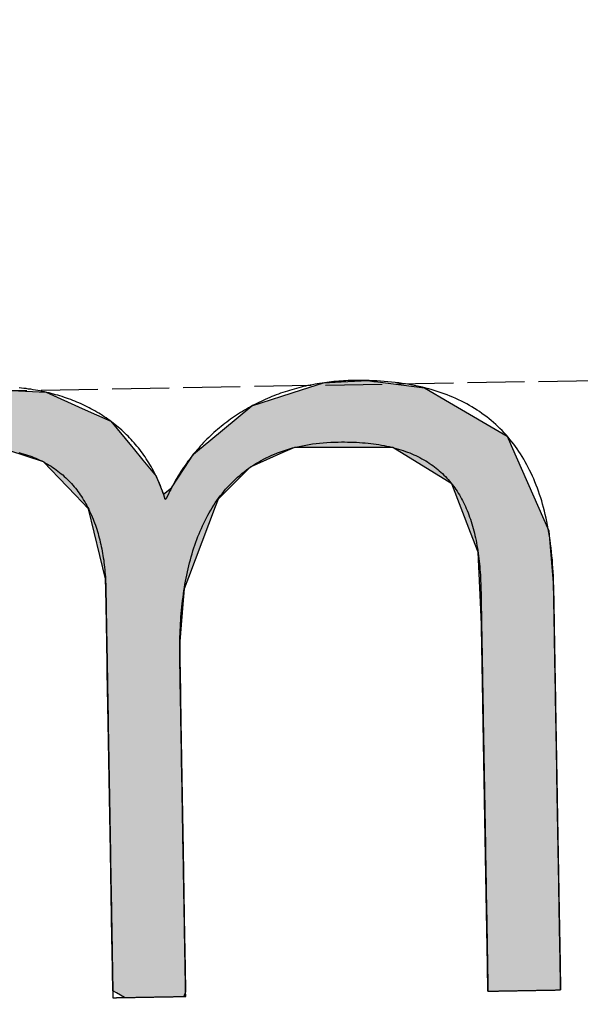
# Model space of a CAD drawing. Extents: x 1073 to 6773, y 5741 to 11866.
# Tile 9 of 54: x 3136 to 3185, y 8056 to 8142. Entities that reach past the tile are written whole.
import ezdxf

# ---------------------------------------------------------------- set-up
doc = ezdxf.new("R2010")
doc.units = 0
doc.linetypes.add('GEN3', pattern=[6.25, 5, -1.25])
doc.layers.get('0').update_dxf_attribs({"linetype": 'CONTINUOUS'})
doc.layers.add('3', color=6, linetype='GEN3')
doc.layers.add('LOGO', color=7, linetype='CONTINUOUS')

# ---------------------------------------------------------------- blocks, each defined once
blk = doc.blocks.new('*U18')
at = {"layer": 'LOGO', "color": 30, "linetype": 'CONTINUOUS'}
for p, q in [((2.813, 7.694), (3.015, 7.752)), ((3.015, 7.752), (3.042, 7.759)), ((3.042, 7.759), (3.157, 7.752)), ((3.157, 7.752), (4.045, 7.694)), ((7.287, 7.667), (7.566, 7.752)), ((7.566, 7.752), (7.79, 7.759)), ((7.79, 7.759), (8.127, 7.77)), ((8.127, 7.77), (8.205, 7.759)), ((8.205, 7.759), (8.257, 7.752)), ((8.257, 7.752), (8.845, 7.667)), ((2.06, 7.482), (2.813, 7.694)), ((4.045, 7.694), (4.497, 7.482)), ((6.653, 7.474), (7.287, 7.667)), ((8.845, 7.667), (9.162, 7.474)), ((0.001, 7.533), (0.181, 7.555)), ((0.001, 7.309), (0.001, 7.533)), ((0.845, 7.555), (0.845, 7.533)), ((0.845, 7.533), (0.85, 7.309)), ((1.842, 7.311), (2.06, 7.482)), ((4.497, 7.482), (4.86, 7.311)), ((6.099, 7.034), (6.653, 7.474)), ((9.162, 7.474), (9.885, 7.034)), ((0.001, 7.286), (0.001, 7.309)), ((0.001, 6.803), (0.001, 7.286)), ((0.85, 7.309), (0.85, 7.286)), ((0.85, 7.286), (0.85, 6.803)), ((1.434, 6.99), (1.842, 7.311)), ((4.86, 7.311), (5.115, 6.99)), ((5.98, 6.939), (6.099, 7.034)), ((9.885, 7.034), (9.925, 6.939)), ((1.277, 6.846), (1.316, 6.897)), ((1.316, 6.897), (1.401, 6.964)), ((1.401, 6.964), (1.434, 6.99)), ((2.53, 6.897), (2.292, 6.846)), ((2.84, 6.964), (2.53, 6.897)), ((3.996, 6.812), (3.56, 6.964)), ((5.115, 6.99), (5.136, 6.964)), ((5.136, 6.964), (5.257, 6.812)), ((5.779, 6.698), (5.9, 6.876)), ((5.9, 6.876), (5.98, 6.939)), ((7.036, 6.876), (6.617, 6.698)), ((7.185, 6.939), (7.036, 6.876)), ((8.433, 6.916), (7.185, 6.939)), ((9.17, 6.443), (8.433, 6.916)), ((9.925, 6.939), (9.934, 6.916)), ((9.934, 6.916), (10.131, 6.443)), ((0.001, 6.712), (0.001, 6.803)), ((0.85, 6.803), (0.85, 6.712)), ((1.046, 6.535), (1.277, 6.846)), ((2.292, 6.846), (1.767, 6.535)), ((4.188, 6.604), (3.996, 6.812)), ((5.257, 6.812), (5.423, 6.604)), ((0.001, 6.295), (0.001, 6.712)), ((0.85, 6.712), (0.85, 6.295)), ((5.614, 6.454), (5.779, 6.698)), ((6.617, 6.698), (6.362, 6.454)), ((0.9, 6.291), (1.025, 6.507)), ((1.025, 6.507), (1.046, 6.535)), ((1.75, 6.507), (1.612, 6.291)), ((1.767, 6.535), (1.75, 6.507)), ((4.399, 6.376), (4.188, 6.604)), ((5.423, 6.604), (5.511, 6.376)), ((4.468, 6.301), (4.399, 6.376)), ((5.511, 6.376), (5.614, 6.454)), ((6.28, 6.376), (6.202, 6.301)), ((6.362, 6.454), (6.28, 6.376)), ((9.397, 5.823), (9.17, 6.443)), ((10.131, 6.443), (10.39, 5.823)), ((0.001, 6.281), (0.001, 6.295)), ((0.001, 5.503), (0.001, 6.281)), ((0.85, 6.295), (0.878, 6.281)), ((0.893, 6.281), (0.9, 6.291)), ((1.606, 6.281), (1.111, 5.503)), ((1.612, 6.291), (1.606, 6.281)), ((4.557, 6.205), (4.468, 6.301)), ((6.202, 6.301), (6.163, 6.205)), ((4.757, 5.314), (4.557, 6.205)), ((6.163, 6.205), (5.811, 5.314)), ((9.489, 5.571), (9.397, 5.823)), ((10.39, 5.823), (10.408, 5.571)), ((0.001, 5.329), (0.001, 5.503)), ((1.111, 5.503), (1.086, 5.329)), ((9.503, 5.116), (9.489, 5.571)), ((10.408, 5.571), (10.44, 5.116)), ((0.001, 4.204), (0.001, 5.329)), ((1.086, 5.329), (0.923, 4.204)), ((4.758, 5.172), (4.757, 5.314)), ((5.811, 5.314), (5.754, 5.172)), ((4.759, 4.976), (4.758, 5.172)), ((5.754, 5.172), (5.734, 4.976)), ((9.517, 4.651), (9.503, 5.116)), ((10.44, 5.116), (10.44, 4.651)), ((4.759, 4.505), (4.759, 4.976)), ((5.734, 4.976), (5.686, 4.505)), ((9.518, 4.612), (9.517, 4.651)), ((10.44, 4.651), (10.44, 4.612)), ((4.759, 4.232), (4.759, 4.505)), ((5.686, 4.505), (5.683, 4.232)), ((9.518, 3.669), (9.518, 4.612)), ((10.44, 4.612), (10.44, 3.669)), ((0.001, 3.797), (0.001, 4.204)), ((0.923, 4.204), (0.923, 3.797)), ((4.759, 4.133), (4.759, 4.232)), ((4.759, 3.491), (4.759, 4.133)), ((5.683, 4.232), (5.682, 4.133)), ((5.682, 4.133), (5.682, 3.491)), ((0.001, 2.974), (0.001, 3.797)), ((0.923, 3.797), (0.923, 2.974)), ((9.518, 3.638), (9.518, 3.669)), ((9.518, 2.442), (9.518, 3.638)), ((10.44, 3.669), (10.44, 3.638)), ((10.44, 3.638), (10.44, 2.442)), ((4.759, 2.536), (4.759, 3.491)), ((5.682, 3.491), (5.682, 2.536)), ((0.001, 1.752), (0.001, 2.974)), ((0.923, 2.974), (0.923, 1.752)), ((4.759, 1.85), (4.759, 2.536)), ((5.682, 2.536), (5.682, 1.85)), ((9.518, 2.421), (9.518, 2.442)), ((9.518, 1.24), (9.518, 2.421)), ((10.44, 2.442), (10.44, 2.421)), ((10.44, 2.421), (10.44, 1.24)), ((0.001, 0.978), (0.001, 1.752)), ((0.923, 1.752), (0.923, 0.978)), ((4.759, 0.756), (4.759, 1.85)), ((5.682, 1.85), (5.682, 0.756)), ((9.518, 1.229), (9.518, 1.24)), ((9.518, 0.336), (9.518, 1.229)), ((10.44, 1.24), (10.44, 1.229)), ((10.44, 1.229), (10.44, 0.336)), ((0.001, 0.45), (0.001, 0.978)), ((0.923, 0.978), (0.923, 0.45)), ((4.759, 0.594), (4.759, 0.756)), ((5.682, 0.756), (5.682, 0.594)), ((4.759, 0.089), (4.759, 0.594)), ((5.682, 0.594), (5.682, 0.089)), ((0.001, 0.251), (0.001, 0.45)), ((0.923, 0.45), (0.923, 0.251)), ((0.001, 0.095), (0.001, 0.251)), ((0.923, 0.251), (0.923, 0.095)), ((9.518, 0.333), (9.518, 0.336)), ((9.518, 0), (9.518, 0.333)), ((10.44, 0.336), (10.44, 0.333)), ((10.44, 0.333), (10.44, 0)), ((0.001, 0), (0.001, 0.095)), ((0.923, 0.095), (0.923, 0)), ((4.806, 0.06), (4.759, 0.089)), ((4.904, 0), (4.806, 0.06)), ((5.682, 0.06), (5.659, 0)), ((5.682, 0.089), (5.682, 0.06))]:
    blk.add_line(p, q, dxfattribs=at)
at = {"layer": 'LOGO', "color": 30, "linetype": 'CONTINUOUS', "extrusion": (0, 0, -1)}
for points in [[(-3.015, 7.752), (-4.045, 7.694), (-2.813, 7.694)], [(-3.042, 7.759), (-3.157, 7.752), (-3.015, 7.752)], [(-3.015, 7.752), (-3.157, 7.752), (-4.045, 7.694)], [(-7.566, 7.752), (-8.845, 7.667), (-7.287, 7.667)], [(-7.79, 7.759), (-8.257, 7.752), (-7.566, 7.752)], [(-7.566, 7.752), (-8.257, 7.752), (-8.845, 7.667)], [(-8.127, 7.77), (-8.205, 7.759), (-7.79, 7.759)], [(-7.79, 7.759), (-8.205, 7.759), (-8.257, 7.752)], [(-2.813, 7.694), (-4.497, 7.482), (-2.06, 7.482)], [(-2.813, 7.694), (-4.045, 7.694), (-4.497, 7.482)], [(-7.287, 7.667), (-9.162, 7.474), (-6.653, 7.474)], [(-7.287, 7.667), (-8.845, 7.667), (-9.162, 7.474)], [(-0.181, 7.555), (-0.845, 7.533), (-0.001, 7.533)], [(-0.001, 7.533), (-0.85, 7.309), (-0.001, 7.309)], [(-0.001, 7.533), (-0.845, 7.533), (-0.85, 7.309)], [(-0.181, 7.555), (-0.845, 7.555), (-0.845, 7.533)], [(-2.06, 7.482), (-4.86, 7.311), (-1.842, 7.311)], [(-2.06, 7.482), (-4.497, 7.482), (-4.86, 7.311)], [(-6.653, 7.474), (-9.885, 7.034), (-6.099, 7.034)], [(-6.653, 7.474), (-9.162, 7.474), (-9.885, 7.034)], [(-0.001, 7.309), (-0.85, 7.286), (-0.001, 7.286)], [(-0.001, 7.309), (-0.85, 7.309), (-0.85, 7.286)], [(-0.001, 7.286), (-0.85, 6.803), (-0.001, 6.803)], [(-0.001, 7.286), (-0.85, 7.286), (-0.85, 6.803)], [(-1.842, 7.311), (-5.115, 6.99), (-1.434, 6.99)], [(-1.842, 7.311), (-4.86, 7.311), (-5.115, 6.99)], [(-6.099, 7.034), (-9.925, 6.939), (-5.98, 6.939)], [(-6.099, 7.034), (-9.885, 7.034), (-9.925, 6.939)], [(-1.316, 6.897), (-2.292, 6.846), (-1.277, 6.846)], [(-1.401, 6.964), (-2.53, 6.897), (-1.316, 6.897)], [(-1.316, 6.897), (-2.53, 6.897), (-2.292, 6.846)], [(-1.434, 6.99), (-2.84, 6.964), (-1.401, 6.964)], [(-1.401, 6.964), (-2.84, 6.964), (-2.53, 6.897)], [(-1.434, 6.99), (-2.96, 6.99), (-2.84, 6.964)], [(-2.96, 6.99), (-5.136, 6.964), (-3.56, 6.964)], [(-2.96, 6.99), (-5.115, 6.99), (-5.136, 6.964)], [(-3.56, 6.964), (-5.257, 6.812), (-3.996, 6.812)], [(-3.56, 6.964), (-5.136, 6.964), (-5.257, 6.812)], [(-5.9, 6.876), (-6.617, 6.698), (-5.779, 6.698)], [(-5.98, 6.939), (-7.036, 6.876), (-5.9, 6.876)], [(-5.9, 6.876), (-7.036, 6.876), (-6.617, 6.698)], [(-5.98, 6.939), (-7.185, 6.939), (-7.036, 6.876)], [(-7.185, 6.939), (-9.934, 6.916), (-8.433, 6.916)], [(-7.185, 6.939), (-9.925, 6.939), (-9.934, 6.916)], [(-8.433, 6.916), (-10.131, 6.443), (-9.17, 6.443)], [(-8.433, 6.916), (-9.934, 6.916), (-10.131, 6.443)], [(-0.001, 6.803), (-0.85, 6.712), (-0.001, 6.712)], [(-0.001, 6.803), (-0.85, 6.803), (-0.85, 6.712)], [(-1.277, 6.846), (-1.767, 6.535), (-1.046, 6.535)], [(-1.277, 6.846), (-2.292, 6.846), (-1.767, 6.535)], [(-3.996, 6.812), (-5.423, 6.604), (-4.188, 6.604)], [(-3.996, 6.812), (-5.257, 6.812), (-5.423, 6.604)], [(-0.001, 6.712), (-0.85, 6.295), (-0.001, 6.295)], [(-0.001, 6.712), (-0.85, 6.712), (-0.85, 6.295)], [(-5.779, 6.698), (-6.362, 6.454), (-5.614, 6.454)], [(-5.779, 6.698), (-6.617, 6.698), (-6.362, 6.454)], [(-1.025, 6.507), (-1.612, 6.291), (-0.9, 6.291)], [(-1.046, 6.535), (-1.75, 6.507), (-1.025, 6.507)], [(-1.025, 6.507), (-1.75, 6.507), (-1.612, 6.291)], [(-1.046, 6.535), (-1.767, 6.535), (-1.75, 6.507)], [(-4.188, 6.604), (-5.511, 6.376), (-4.399, 6.376)], [(-4.188, 6.604), (-5.423, 6.604), (-5.511, 6.376)], [(-4.399, 6.376), (-6.202, 6.301), (-4.468, 6.301)], [(-4.399, 6.376), (-6.28, 6.376), (-6.202, 6.301)], [(-5.614, 6.454), (-6.28, 6.376), (-5.511, 6.376)], [(-5.614, 6.454), (-6.362, 6.454), (-6.28, 6.376)], [(-9.17, 6.443), (-10.39, 5.823), (-9.397, 5.823)], [(-9.17, 6.443), (-10.131, 6.443), (-10.39, 5.823)], [(-0.001, 6.295), (-0.878, 6.281), (-0.001, 6.281)], [(-0.001, 6.295), (-0.85, 6.295), (-0.878, 6.281)], [(-0.001, 6.281), (-1.111, 5.503), (-0.001, 5.503)], [(-0.001, 6.281), (-1.606, 6.281), (-1.111, 5.503)], [(-0.9, 6.291), (-1.606, 6.281), (-0.893, 6.281)], [(-0.9, 6.291), (-1.612, 6.291), (-1.606, 6.281)], [(-4.468, 6.301), (-6.163, 6.205), (-4.557, 6.205)], [(-4.468, 6.301), (-6.202, 6.301), (-6.163, 6.205)], [(-4.557, 6.205), (-5.811, 5.314), (-4.757, 5.314)], [(-4.557, 6.205), (-6.163, 6.205), (-5.811, 5.314)], [(-9.397, 5.823), (-10.408, 5.571), (-9.489, 5.571)], [(-9.397, 5.823), (-10.39, 5.823), (-10.408, 5.571)], [(-0.001, 5.503), (-1.086, 5.329), (-0.001, 5.329)], [(-0.001, 5.503), (-1.111, 5.503), (-1.086, 5.329)], [(-9.489, 5.571), (-10.44, 5.116), (-9.503, 5.116)], [(-9.489, 5.571), (-10.408, 5.571), (-10.44, 5.116)], [(-0.001, 5.329), (-0.923, 4.204), (-0.001, 4.204)], [(-0.001, 5.329), (-1.086, 5.329), (-0.923, 4.204)], [(-4.757, 5.314), (-5.754, 5.172), (-4.758, 5.172)], [(-4.757, 5.314), (-5.811, 5.314), (-5.754, 5.172)], [(-4.758, 5.172), (-5.734, 4.976), (-4.759, 4.976)], [(-4.758, 5.172), (-5.754, 5.172), (-5.734, 4.976)], [(-9.503, 5.116), (-10.44, 4.651), (-9.517, 4.651)], [(-9.503, 5.116), (-10.44, 5.116), (-10.44, 4.651)], [(-4.759, 4.976), (-5.686, 4.505), (-4.759, 4.505)], [(-4.759, 4.976), (-5.734, 4.976), (-5.686, 4.505)], [(-9.517, 4.651), (-10.44, 4.612), (-9.518, 4.612)], [(-9.517, 4.651), (-10.44, 4.651), (-10.44, 4.612)], [(-4.759, 4.505), (-5.683, 4.232), (-4.759, 4.232)], [(-4.759, 4.505), (-5.686, 4.505), (-5.683, 4.232)], [(-9.518, 4.612), (-10.44, 3.669), (-9.518, 3.669)], [(-9.518, 4.612), (-10.44, 4.612), (-10.44, 3.669)], [(-0.001, 4.204), (-0.923, 3.797), (-0.001, 3.797)], [(-0.001, 4.204), (-0.923, 4.204), (-0.923, 3.797)], [(-4.759, 4.232), (-5.682, 4.133), (-4.759, 4.133)], [(-4.759, 4.232), (-5.683, 4.232), (-5.682, 4.133)], [(-4.759, 4.133), (-5.682, 3.491), (-4.759, 3.491)], [(-4.759, 4.133), (-5.682, 4.133), (-5.682, 3.491)], [(-0.001, 3.797), (-0.923, 2.974), (-0.001, 2.974)], [(-0.001, 3.797), (-0.923, 3.797), (-0.923, 2.974)], [(-9.518, 3.669), (-10.44, 3.638), (-9.518, 3.638)], [(-9.518, 3.669), (-10.44, 3.669), (-10.44, 3.638)], [(-9.518, 3.638), (-10.44, 2.442), (-9.518, 2.442)], [(-9.518, 3.638), (-10.44, 3.638), (-10.44, 2.442)], [(-4.759, 3.491), (-5.682, 2.536), (-4.759, 2.536)], [(-4.759, 3.491), (-5.682, 3.491), (-5.682, 2.536)], [(-0.001, 2.974), (-0.923, 1.752), (-0.001, 1.752)], [(-0.001, 2.974), (-0.923, 2.974), (-0.923, 1.752)], [(-4.759, 2.536), (-5.682, 1.85), (-4.759, 1.85)], [(-4.759, 2.536), (-5.682, 2.536), (-5.682, 1.85)], [(-9.518, 2.442), (-10.44, 2.421), (-9.518, 2.421)], [(-9.518, 2.442), (-10.44, 2.442), (-10.44, 2.421)], [(-9.518, 2.421), (-10.44, 1.24), (-9.518, 1.24)], [(-9.518, 2.421), (-10.44, 2.421), (-10.44, 1.24)], [(-0.001, 1.752), (-0.923, 0.978), (-0.001, 0.978)], [(-0.001, 1.752), (-0.923, 1.752), (-0.923, 0.978)], [(-4.759, 1.85), (-5.682, 0.756), (-4.759, 0.756)], [(-4.759, 1.85), (-5.682, 1.85), (-5.682, 0.756)], [(-9.518, 1.24), (-10.44, 1.229), (-9.518, 1.229)], [(-9.518, 1.24), (-10.44, 1.24), (-10.44, 1.229)], [(-9.518, 1.229), (-10.44, 0.336), (-9.518, 0.336)], [(-9.518, 1.229), (-10.44, 1.229), (-10.44, 0.336)], [(-0.001, 0.978), (-0.923, 0.45), (-0.001, 0.45)], [(-0.001, 0.978), (-0.923, 0.978), (-0.923, 0.45)], [(-4.759, 0.756), (-5.682, 0.594), (-4.759, 0.594)], [(-4.759, 0.756), (-5.682, 0.756), (-5.682, 0.594)], [(-4.759, 0.594), (-5.682, 0.089), (-4.759, 0.089)], [(-4.759, 0.594), (-5.682, 0.594), (-5.682, 0.089)], [(-0.001, 0.45), (-0.923, 0.251), (-0.001, 0.251)], [(-0.001, 0.45), (-0.923, 0.45), (-0.923, 0.251)], [(-0.001, 0.251), (-0.923, 0.095), (-0.001, 0.095)], [(-0.001, 0.251), (-0.923, 0.251), (-0.923, 0.095)], [(-9.518, 0.336), (-10.44, 0.333), (-9.518, 0.333)], [(-9.518, 0.336), (-10.44, 0.336), (-10.44, 0.333)], [(-9.518, 0.333), (-10.44, 0), (-9.518, 0)], [(-9.518, 0.333), (-10.44, 0.333), (-10.44, 0)], [(-0.001, 0.095), (-0.923, 0), (-0.001, 0)], [(-0.001, 0.095), (-0.923, 0.095), (-0.923, 0)], [(-4.759, 0.089), (-5.682, 0.06), (-4.806, 0.06)], [(-4.759, 0.089), (-5.682, 0.089), (-5.682, 0.06)], [(-4.806, 0.06), (-5.659, 0), (-4.904, 0)], [(-4.806, 0.06), (-5.682, 0.06), (-5.659, 0)]]:
    blk.add_solid(points, dxfattribs=at)
blk = doc.blocks.new('KLAUS')
at = {"layer": 'LOGO'}
blk.add_polyline3d([(3.684, 6.936, 0), (3.712, 6.928, 0), (3.741, 6.919, 0), (3.768, 6.91, 0), (3.796, 6.901, 0), (3.823, 6.891, 0), (3.849, 6.881, 0), (3.876, 6.87, 0), (3.901, 6.859, 0), (3.926, 6.847, 0), (3.951, 6.835, 0), (3.976, 6.823, 0), (4, 6.81, 0), (4.023, 6.796, 0), (4.047, 6.783, 0), (4.069, 6.768, 0), (4.092, 6.754, 0), (4.114, 6.739, 0), (4.135, 6.724, 0), (4.156, 6.708, 0), (4.177, 6.692, 0), (4.197, 6.675, 0), (4.217, 6.658, 0), (4.237, 6.641, 0), (4.256, 6.623, 0), (4.275, 6.605, 0), (4.293, 6.587, 0), (4.311, 6.568, 0), (4.329, 6.549, 0), (4.346, 6.53, 0), (4.363, 6.51, 0), (4.379, 6.49, 0), (4.395, 6.47, 0), (4.411, 6.449, 0), (4.426, 6.428, 0), (4.441, 6.407, 0), (4.456, 6.385, 0), (4.47, 6.363, 0), (4.484, 6.341, 0), (4.497, 6.318, 0), (4.51, 6.295, 0), (4.523, 6.272, 0), (4.535, 6.248, 0), (4.547, 6.225, 0), (4.559, 6.2, 0), (4.57, 6.176, 0), (4.581, 6.152, 0), (4.592, 6.127, 0), (4.602, 6.102, 0), (4.612, 6.076, 0), (4.622, 6.05, 0), (4.631, 6.025, 0), (4.64, 5.998, 0), (4.649, 5.972, 0), (4.657, 5.945, 0), (4.665, 5.918, 0), (4.672, 5.891, 0), (4.679, 5.864, 0), (4.686, 5.837, 0), (4.693, 5.809, 0), (4.699, 5.781, 0), (4.705, 5.753, 0), (4.711, 5.724, 0), (4.716, 5.696, 0), (4.721, 5.667, 0), (4.726, 5.638, 0), (4.73, 5.609, 0), (4.734, 5.58, 0), (4.738, 5.55, 0), (4.741, 5.52, 0), (4.745, 5.491, 0), (4.747, 5.461, 0), (4.75, 5.43, 0), (4.752, 5.4, 0), (4.754, 5.37, 0), (4.756, 5.339, 0), (4.757, 5.308, 0), (4.758, 5.277, 0), (4.759, 5.246, 0), (4.76, 5.215, 0), (4.76, 5.184, 0), (4.76, 5.153, 0), (4.759, 5.124, 0), (4.759, 5.122, 0), (4.759, 5.117, 0), (4.759, 5.109, 0), (4.759, 5.098, 0), (4.759, 5.084, 0), (4.759, 5.067, 0), (4.759, 5.047, 0), (4.759, 5.024, 0), (4.759, 4.999, 0), (4.759, 4.971, 0), (4.759, 4.94, 0), (4.759, 4.907, 0), (4.759, 4.872, 0), (4.759, 4.834, 0), (4.759, 4.794, 0), (4.759, 4.751, 0), (4.759, 4.707, 0), (4.759, 4.66, 0), (4.759, 4.611, 0), (4.759, 4.561, 0), (4.759, 4.508, 0), (4.759, 4.454, 0), (4.759, 4.397, 0), (4.759, 4.34, 0), (4.759, 4.28, 0), (4.759, 4.219, 0), (4.759, 4.156, 0), (4.759, 4.092, 0), (4.759, 4.027, 0), (4.759, 3.96, 0), (4.759, 3.892, 0), (4.759, 3.823, 0), (4.759, 3.753, 0), (4.759, 3.682, 0), (4.759, 3.61, 0), (4.759, 3.536, 0), (4.759, 3.463, 0), (4.759, 3.388, 0), (4.759, 3.312, 0), (4.759, 3.236, 0), (4.759, 3.16, 0), (4.759, 3.082, 0), (4.759, 3.005, 0), (4.759, 2.927, 0), (4.759, 2.849, 0), (4.759, 2.77, 0), (4.759, 2.691, 0), (4.759, 2.613, 0), (4.759, 2.534, 0), (4.759, 2.455, 0), (4.759, 2.376, 0), (4.759, 2.298, 0), (4.759, 2.219, 0), (4.759, 2.141, 0), (4.759, 2.063, 0), (4.759, 1.986, 0), (4.759, 1.909, 0), (4.759, 1.833, 0), (4.759, 1.757, 0), (4.759, 1.682, 0), (4.759, 1.608, 0), (4.759, 1.535, 0), (4.759, 1.462, 0), (4.759, 1.391, 0), (4.759, 1.32, 0), (4.759, 1.251, 0), (4.759, 1.183, 0), (4.759, 1.116, 0), (4.759, 1.05, 0), (4.759, 0.985, 0), (4.759, 0.922, 0), (4.759, 0.861, 0), (4.759, 0.801, 0), (4.759, 0.743, 0), (4.759, 0.686, 0), (4.759, 0.631, 0), (4.759, 0.578, 0), (4.759, 0.527, 0), (4.759, 0.478, 0), (4.759, 0.43, 0), (4.759, 0.385, 0), (4.759, 0.342, 0), (4.759, 0.301, 0), (4.759, 0.263, 0), (4.759, 0.227, 0), (4.759, 0.193, 0), (4.759, 0.162, 0), (4.759, 0.133, 0), (4.759, 0.107, 0), (4.759, 0.083, 0), (4.759, 0.063, 0), (4.759, 0.045, 0), (4.759, 0.03, 0), (4.759, 0.018, 0), (4.759, 0.009, 0), (4.759, 0.003, 0), (4.759, 0, 0), (4.76, 0, 0), (4.76, 0, 0), (4.761, 0, 0), (4.763, 0, 0), (4.765, 0, 0), (4.768, 0, 0), (4.772, 0, 0), (4.775, 0, 0), (4.78, 0, 0), (4.785, 0, 0), (4.79, 0, 0), (4.796, 0, 0), (4.802, 0, 0), (4.808, 0, 0), (4.815, 0, 0), (4.823, 0, 0), (4.831, 0, 0), (4.839, 0, 0), (4.848, 0, 0), (4.856, 0, 0), (4.866, 0, 0), (4.875, 0, 0), (4.885, 0, 0), (4.896, 0, 0), (4.906, 0, 0), (4.917, 0, 0), (4.928, 0, 0), (4.94, 0, 0), (4.951, 0, 0), (4.963, 0, 0), (4.975, 0, 0), (4.988, 0, 0), (5, 0, 0), (5.013, 0, 0), (5.026, 0, 0), (5.039, 0, 0), (5.052, 0, 0), (5.066, 0, 0), (5.079, 0, 0), (5.093, 0, 0), (5.106, 0, 0), (5.12, 0, 0), (5.134, 0, 0), (5.148, 0, 0), (5.162, 0, 0), (5.176, 0, 0), (5.191, 0, 0), (5.205, 0, 0), (5.219, 0, 0), (5.233, 0, 0), (5.247, 0, 0), (5.261, 0, 0), (5.276, 0, 0), (5.29, 0, 0), (5.304, 0, 0), (5.318, 0, 0), (5.332, 0, 0), (5.345, 0, 0), (5.359, 0, 0), (5.373, 0, 0), (5.386, 0, 0), (5.399, 0, 0), (5.412, 0, 0), (5.425, 0, 0), (5.438, 0, 0), (5.451, 0, 0), (5.463, 0, 0), (5.475, 0, 0), (5.487, 0, 0), (5.499, 0, 0), (5.51, 0, 0), (5.522, 0, 0), (5.532, 0, 0), (5.543, 0, 0), (5.553, 0, 0), (5.564, 0, 0), (5.573, 0, 0), (5.583, 0, 0), (5.592, 0, 0), (5.6, 0, 0), (5.609, 0, 0), (5.617, 0, 0), (5.624, 0, 0), (5.631, 0, 0), (5.638, 0, 0), (5.644, 0, 0), (5.65, 0, 0), (5.655, 0, 0), (5.66, 0, 0), (5.665, 0, 0), (5.669, 0, 0), (5.672, 0, 0), (5.675, 0, 0), (5.678, 0, 0), (5.68, 0, 0), (5.681, 0, 0), (5.682, 0, 0), (5.682, 0, 0), (5.682, 0.001, 0), (5.682, 0.006, 0), (5.682, 0.013, 0), (5.682, 0.022, 0), (5.682, 0.034, 0), (5.682, 0.048, 0), (5.682, 0.065, 0), (5.682, 0.084, 0), (5.682, 0.105, 0), (5.682, 0.129, 0), (5.682, 0.154, 0), (5.682, 0.182, 0), (5.682, 0.212, 0), (5.682, 0.243, 0), (5.682, 0.277, 0), (5.682, 0.312, 0), (5.682, 0.35, 0), (5.682, 0.389, 0), (5.682, 0.429, 0), (5.682, 0.472, 0), (5.682, 0.516, 0), (5.682, 0.561, 0), (5.682, 0.608, 0), (5.682, 0.656, 0), (5.682, 0.706, 0), (5.682, 0.757, 0), (5.682, 0.809, 0), (5.682, 0.863, 0), (5.682, 0.918, 0), (5.682, 0.973, 0), (5.682, 1.03, 0), (5.682, 1.088, 0), (5.682, 1.146, 0), (5.682, 1.206, 0), (5.682, 1.266, 0), (5.682, 1.327, 0), (5.682, 1.389, 0), (5.682, 1.451, 0), (5.682, 1.514, 0), (5.682, 1.578, 0), (5.682, 1.642, 0), (5.682, 1.706, 0), (5.682, 1.771, 0), (5.682, 1.836, 0), (5.682, 1.901, 0), (5.682, 1.967, 0), (5.682, 2.032, 0), (5.682, 2.098, 0), (5.682, 2.164, 0), (5.682, 2.23, 0), (5.682, 2.295, 0), (5.682, 2.361, 0), (5.682, 2.426, 0), (5.682, 2.491, 0), (5.682, 2.556, 0), (5.682, 2.621, 0), (5.682, 2.685, 0), (5.682, 2.748, 0), (5.682, 2.811, 0), (5.682, 2.874, 0), (5.682, 2.936, 0), (5.682, 2.997, 0), (5.682, 3.057, 0), (5.682, 3.117, 0), (5.682, 3.176, 0), (5.682, 3.234, 0), (5.682, 3.291, 0), (5.682, 3.346, 0), (5.682, 3.401, 0), (5.682, 3.455, 0), (5.682, 3.507, 0), (5.682, 3.559, 0), (5.682, 3.609, 0), (5.682, 3.657, 0), (5.682, 3.704, 0), (5.682, 3.75, 0), (5.682, 3.794, 0), (5.682, 3.837, 0), (5.682, 3.878, 0), (5.682, 3.917, 0), (5.682, 3.955, 0), (5.682, 3.991, 0), (5.682, 4.025, 0), (5.682, 4.057, 0), (5.682, 4.087, 0), (5.682, 4.115, 0), (5.682, 4.141, 0), (5.682, 4.165, 0), (5.682, 4.187, 0), (5.682, 4.206, 0), (5.682, 4.223, 0), (5.682, 4.238, 0), (5.682, 4.25, 0), (5.682, 4.26, 0), (5.682, 4.268, 0), (5.682, 4.273, 0), (5.682, 4.275, 0), (5.682, 4.304, 0), (5.682, 4.347, 0), (5.683, 4.39, 0), (5.684, 4.433, 0), (5.685, 4.476, 0), (5.687, 4.519, 0), (5.688, 4.562, 0), (5.691, 4.604, 0), (5.693, 4.647, 0), (5.696, 4.689, 0), (5.699, 4.732, 0), (5.703, 4.774, 0), (5.706, 4.816, 0), (5.71, 4.858, 0), (5.715, 4.899, 0), (5.72, 4.941, 0), (5.725, 4.982, 0), (5.731, 5.023, 0), (5.737, 5.064, 0), (5.743, 5.105, 0), (5.75, 5.145, 0), (5.757, 5.186, 0), (5.764, 5.226, 0), (5.772, 5.266, 0), (5.78, 5.305, 0), (5.789, 5.345, 0), (5.798, 5.384, 0), (5.807, 5.422, 0), (5.817, 5.461, 0), (5.827, 5.499, 0), (5.838, 5.537, 0), (5.849, 5.575, 0), (5.861, 5.612, 0), (5.873, 5.649, 0), (5.885, 5.686, 0), (5.898, 5.722, 0), (5.911, 5.758, 0), (5.925, 5.794, 0), (5.939, 5.829, 0), (5.954, 5.864, 0), (5.969, 5.899, 0), (5.984, 5.933, 0), (6, 5.967, 0), (6.017, 6, 0), (6.034, 6.034, 0), (6.051, 6.066, 0), (6.069, 6.098, 0), (6.088, 6.13, 0), (6.107, 6.161, 0), (6.126, 6.192, 0), (6.146, 6.223, 0), (6.167, 6.253, 0), (6.188, 6.282, 0), (6.209, 6.311, 0), (6.231, 6.34, 0), (6.254, 6.368, 0), (6.277, 6.396, 0), (6.301, 6.423, 0), (6.325, 6.449, 0), (6.35, 6.475, 0), (6.375, 6.501, 0), (6.401, 6.526, 0), (6.427, 6.55, 0), (6.454, 6.574, 0), (6.482, 6.597, 0), (6.51, 6.62, 0), (6.539, 6.642, 0), (6.568, 6.664, 0), (6.598, 6.685, 0), (6.629, 6.705, 0), (6.66, 6.725, 0), (6.691, 6.744, 0), (6.724, 6.762, 0), (6.757, 6.78, 0), (6.79, 6.798, 0), (6.824, 6.814, 0), (6.859, 6.83, 0), (6.894, 6.845, 0), (6.93, 6.86, 0), (6.967, 6.874, 0), (7.004, 6.887, 0), (7.042, 6.9, 0), (7.081, 6.911, 0), (7.12, 6.922, 0), (7.16, 6.933, 0), (7.201, 6.942, 0), (7.242, 6.951, 0), (7.284, 6.959, 0), (7.326, 6.967, 0), (7.37, 6.974, 0), (7.414, 6.979, 0), (7.458, 6.984, 0), (7.504, 6.989, 0), (7.55, 6.992, 0), (7.596, 6.995, 0), (7.644, 6.997, 0), (7.692, 6.998, 0), (7.739, 6.998, 0), (7.78, 6.998, 0), (7.819, 6.997, 0), (7.858, 6.996, 0), (7.897, 6.995, 0), (7.935, 6.993, 0), (7.973, 6.99, 0), (8.01, 6.987, 0), (8.046, 6.984, 0), (8.082, 6.98, 0), (8.118, 6.976, 0), (8.153, 6.972, 0), (8.187, 6.967, 0), (8.221, 6.962, 0), (8.254, 6.956, 0), (8.287, 6.95, 0), (8.32, 6.943, 0), (8.352, 6.936, 0), (8.383, 6.929, 0), (8.414, 6.921, 0), (8.445, 6.912, 0), (8.475, 6.904, 0), (8.504, 6.895, 0), (8.533, 6.885, 0), (8.562, 6.875, 0), (8.59, 6.865, 0), (8.617, 6.854, 0), (8.644, 6.843, 0), (8.671, 6.832, 0), (8.697, 6.82, 0), (8.723, 6.808, 0), (8.748, 6.795, 0), (8.773, 6.782, 0), (8.797, 6.768, 0), (8.821, 6.754, 0), (8.845, 6.74, 0), (8.868, 6.725, 0), (8.89, 6.71, 0), (8.912, 6.694, 0), (8.934, 6.678, 0), (8.955, 6.662, 0), (8.976, 6.645, 0), (8.996, 6.628, 0), (9.016, 6.611, 0), (9.036, 6.593, 0), (9.055, 6.574, 0), (9.073, 6.555, 0), (9.092, 6.536, 0), (9.109, 6.517, 0), (9.127, 6.497, 0), (9.144, 6.477, 0), (9.16, 6.456, 0), (9.176, 6.435, 0), (9.192, 6.413, 0), (9.207, 6.391, 0), (9.222, 6.369, 0), (9.237, 6.347, 0), (9.251, 6.323, 0), (9.265, 6.3, 0), (9.278, 6.276, 0), (9.291, 6.252, 0), (9.304, 6.227, 0), (9.316, 6.202, 0), (9.327, 6.177, 0), (9.339, 6.151, 0), (9.35, 6.125, 0), (9.361, 6.099, 0), (9.371, 6.072, 0), (9.381, 6.045, 0), (9.39, 6.017, 0), (9.399, 5.989, 0), (9.408, 5.961, 0), (9.417, 5.932, 0), (9.425, 5.903, 0), (9.433, 5.873, 0), (9.44, 5.843, 0), (9.447, 5.813, 0), (9.454, 5.782, 0), (9.46, 5.751, 0), (9.466, 5.72, 0), (9.472, 5.688, 0), (9.477, 5.656, 0), (9.482, 5.623, 0), (9.487, 5.59, 0), (9.491, 5.557, 0), (9.495, 5.523, 0), (9.499, 5.489, 0), (9.502, 5.455, 0), (9.505, 5.42, 0), (9.508, 5.385, 0), (9.51, 5.35, 0), (9.512, 5.314, 0), (9.514, 5.278, 0), (9.515, 5.241, 0), (9.516, 5.204, 0), (9.517, 5.167, 0), (9.518, 5.129, 0), (9.518, 5.091, 0), (9.518, 5.08, 0), (9.518, 5.076, 0), (9.518, 5.069, 0), (9.518, 5.059, 0), (9.518, 5.046, 0), (9.518, 5.03, 0), (9.518, 5.011, 0), (9.518, 4.99, 0), (9.518, 4.966, 0), (9.518, 4.939, 0), (9.518, 4.91, 0), (9.518, 4.878, 0), (9.518, 4.844, 0), (9.518, 4.807, 0), (9.518, 4.768, 0), (9.518, 4.727, 0), (9.518, 4.683, 0), (9.518, 4.638, 0), (9.518, 4.59, 0), (9.518, 4.541, 0), (9.518, 4.49, 0), (9.518, 4.436, 0), (9.518, 4.381, 0), (9.518, 4.325, 0), (9.518, 4.266, 0), (9.518, 4.206, 0), (9.518, 4.145, 0), (9.518, 4.082, 0), (9.518, 4.017, 0), (9.518, 3.952, 0), (9.518, 3.885, 0), (9.518, 3.817, 0), (9.518, 3.748, 0), (9.518, 3.677, 0), (9.518, 3.606, 0), (9.518, 3.534, 0), (9.518, 3.461, 0), (9.518, 3.387, 0), (9.518, 3.313, 0), (9.518, 3.237, 0), (9.518, 3.162, 0), (9.518, 3.085, 0), (9.518, 3.009, 0), (9.518, 2.931, 0), (9.518, 2.854, 0), (9.518, 2.776, 0), (9.518, 2.698, 0), (9.518, 2.62, 0), (9.518, 2.542, 0), (9.518, 2.464, 0), (9.518, 2.386, 0), (9.518, 2.308, 0), (9.518, 2.23, 0), (9.518, 2.152, 0), (9.518, 2.075, 0), (9.518, 1.998, 0), (9.518, 1.922, 0), (9.518, 1.846, 0), (9.518, 1.771, 0), (9.518, 1.696, 0), (9.518, 1.622, 0), (9.518, 1.549, 0), (9.518, 1.477, 0), (9.518, 1.406, 0), (9.518, 1.336, 0), (9.518, 1.266, 0), (9.518, 1.198, 0), (9.518, 1.131, 0), (9.518, 1.066, 0), (9.518, 1.001, 0), (9.518, 0.938, 0), (9.518, 0.877, 0), (9.518, 0.817, 0), (9.518, 0.758, 0), (9.518, 0.701, 0), (9.518, 0.646, 0), (9.518, 0.593, 0), (9.518, 0.541, 0), (9.518, 0.492, 0), (9.518, 0.444, 0), (9.518, 0.399, 0), (9.518, 0.355, 0), (9.518, 0.314, 0), (9.518, 0.275, 0), (9.518, 0.238, 0), (9.518, 0.204, 0), (9.518, 0.172, 0), (9.518, 0.142, 0), (9.518, 0.115, 0), (9.518, 0.091, 0), (9.518, 0.07, 0), (9.518, 0.051, 0), (9.518, 0.035, 0), (9.518, 0.022, 0), (9.518, 0.012, 0), (9.518, 0.004, 0), (9.518, 0, 0), (9.518, 0, 0), (9.518, 0, 0), (9.519, 0, 0), (9.521, 0, 0), (9.523, 0, 0), (9.526, 0, 0), (9.529, 0, 0), (9.532, 0, 0), (9.537, 0, 0), (9.541, 0, 0), (9.546, 0, 0), (9.552, 0, 0), (9.558, 0, 0), (9.564, 0, 0), (9.571, 0, 0), (9.579, 0, 0), (9.586, 0, 0), (9.594, 0, 0), (9.603, 0, 0), (9.612, 0, 0), (9.621, 0, 0), (9.63, 0, 0), (9.64, 0, 0), (9.65, 0, 0), (9.661, 0, 0), (9.671, 0, 0), (9.682, 0, 0), (9.694, 0, 0), (9.705, 0, 0), (9.717, 0, 0), (9.729, 0, 0), (9.741, 0, 0), (9.754, 0, 0), (9.767, 0, 0), (9.779, 0, 0), (9.792, 0, 0), (9.806, 0, 0), (9.819, 0, 0), (9.832, 0, 0), (9.846, 0, 0), (9.86, 0, 0), (9.874, 0, 0), (9.887, 0, 0), (9.901, 0, 0), (9.915, 0, 0), (9.93, 0, 0), (9.944, 0, 0), (9.958, 0, 0), (9.972, 0, 0), (9.986, 0, 0), (10.001, 0, 0), (10.015, 0, 0), (10.029, 0, 0), (10.043, 0, 0), (10.057, 0, 0), (10.071, 0, 0), (10.085, 0, 0), (10.099, 0, 0), (10.112, 0, 0), (10.126, 0, 0), (10.139, 0, 0), (10.153, 0, 0), (10.166, 0, 0), (10.179, 0, 0), (10.192, 0, 0), (10.204, 0, 0), (10.217, 0, 0), (10.229, 0, 0), (10.241, 0, 0), (10.253, 0, 0), (10.265, 0, 0), (10.276, 0, 0), (10.287, 0, 0), (10.298, 0, 0), (10.308, 0, 0), (10.318, 0, 0), (10.328, 0, 0), (10.338, 0, 0), (10.347, 0, 0), (10.356, 0, 0), (10.364, 0, 0), (10.372, 0, 0), (10.38, 0, 0), (10.387, 0, 0), (10.394, 0, 0), (10.4, 0, 0), (10.406, 0, 0), (10.412, 0, 0), (10.417, 0, 0), (10.422, 0, 0), (10.426, 0, 0), (10.43, 0, 0), (10.433, 0, 0), (10.435, 0, 0), (10.437, 0, 0), (10.439, 0, 0), (10.44, 0, 0), (10.44, 0, 0), (10.44, 0, 0), (10.44, 0.005, 0), (10.44, 0.012, 0), (10.44, 0.022, 0), (10.44, 0.035, 0), (10.44, 0.051, 0), (10.44, 0.07, 0), (10.44, 0.092, 0), (10.44, 0.116, 0), (10.44, 0.143, 0), (10.44, 0.173, 0), (10.44, 0.205, 0), (10.44, 0.24, 0), (10.44, 0.277, 0), (10.44, 0.317, 0), (10.44, 0.358, 0), (10.44, 0.402, 0), (10.44, 0.448, 0), (10.44, 0.496, 0), (10.44, 0.546, 0), (10.44, 0.598, 0), (10.44, 0.652, 0), (10.44, 0.707, 0), (10.44, 0.765, 0), (10.44, 0.824, 0), (10.44, 0.884, 0), (10.44, 0.946, 0), (10.44, 1.01, 0), (10.44, 1.075, 0), (10.44, 1.141, 0), (10.44, 1.209, 0), (10.44, 1.277, 0), (10.44, 1.347, 0), (10.44, 1.418, 0), (10.44, 1.49, 0), (10.44, 1.563, 0), (10.44, 1.636, 0), (10.44, 1.711, 0), (10.44, 1.786, 0), (10.44, 1.862, 0), (10.44, 1.938, 0), (10.44, 2.015, 0), (10.44, 2.093, 0), (10.44, 2.171, 0), (10.44, 2.249, 0), (10.44, 2.327, 0), (10.44, 2.406, 0), (10.44, 2.485, 0), (10.44, 2.564, 0), (10.44, 2.643, 0), (10.44, 2.721, 0), (10.44, 2.8, 0), (10.44, 2.878, 0), (10.44, 2.957, 0), (10.44, 3.034, 0), (10.44, 3.112, 0), (10.44, 3.189, 0), (10.44, 3.265, 0), (10.44, 3.341, 0), (10.44, 3.416, 0), (10.44, 3.491, 0), (10.44, 3.564, 0), (10.44, 3.637, 0), (10.44, 3.709, 0), (10.44, 3.78, 0), (10.44, 3.85, 0), (10.44, 3.918, 0), (10.44, 3.986, 0), (10.44, 4.052, 0), (10.44, 4.117, 0), (10.44, 4.18, 0), (10.44, 4.242, 0), (10.44, 4.303, 0), (10.44, 4.362, 0), (10.44, 4.419, 0), (10.44, 4.475, 0), (10.44, 4.528, 0), (10.44, 4.58, 0), (10.44, 4.63, 0), (10.44, 4.678, 0), (10.44, 4.724, 0), (10.44, 4.768, 0), (10.44, 4.809, 0), (10.44, 4.848, 0), (10.44, 4.885, 0), (10.44, 4.92, 0), (10.44, 4.952, 0), (10.44, 4.982, 0), (10.44, 5.009, 0), (10.44, 5.033, 0), (10.44, 5.055, 0), (10.44, 5.073, 0), (10.44, 5.089, 0), (10.44, 5.102, 0), (10.44, 5.112, 0), (10.44, 5.119, 0), (10.44, 5.123, 0), (10.44, 5.14, 0), (10.44, 5.194, 0), (10.439, 5.248, 0), (10.438, 5.302, 0), (10.435, 5.354, 0), (10.433, 5.407, 0), (10.43, 5.458, 0), (10.426, 5.509, 0), (10.422, 5.56, 0), (10.417, 5.61, 0), (10.412, 5.659, 0), (10.406, 5.708, 0), (10.4, 5.756, 0), (10.393, 5.803, 0), (10.386, 5.85, 0), (10.378, 5.897, 0), (10.37, 5.943, 0), (10.361, 5.988, 0), (10.351, 6.032, 0), (10.341, 6.077, 0), (10.33, 6.12, 0), (10.319, 6.163, 0), (10.308, 6.205, 0), (10.296, 6.247, 0), (10.283, 6.288, 0), (10.27, 6.329, 0), (10.256, 6.369, 0), (10.242, 6.409, 0), (10.227, 6.448, 0), (10.212, 6.486, 0), (10.196, 6.524, 0), (10.179, 6.561, 0), (10.162, 6.598, 0), (10.145, 6.634, 0), (10.127, 6.669, 0), (10.109, 6.704, 0), (10.09, 6.739, 0), (10.07, 6.772, 0), (10.05, 6.806, 0), (10.029, 6.838, 0), (10.008, 6.87, 0), (9.987, 6.902, 0), (9.965, 6.933, 0), (9.942, 6.963, 0), (9.919, 6.993, 0), (9.895, 7.022, 0), (9.871, 7.051, 0), (9.846, 7.079, 0), (9.821, 7.107, 0), (9.795, 7.134, 0), (9.768, 7.16, 0), (9.742, 7.186, 0), (9.714, 7.212, 0), (9.686, 7.236, 0), (9.658, 7.26, 0), (9.629, 7.284, 0), (9.599, 7.307, 0), (9.569, 7.33, 0), (9.539, 7.352, 0), (9.508, 7.373, 0), (9.476, 7.394, 0), (9.444, 7.414, 0), (9.412, 7.434, 0), (9.379, 7.453, 0), (9.345, 7.472, 0), (9.311, 7.49, 0), (9.276, 7.507, 0), (9.241, 7.524, 0), (9.205, 7.54, 0), (9.169, 7.556, 0), (9.132, 7.572, 0), (9.095, 7.586, 0), (9.057, 7.6, 0), (9.019, 7.614, 0), (8.98, 7.627, 0), (8.941, 7.639, 0), (8.901, 7.651, 0), (8.861, 7.663, 0), (8.82, 7.674, 0), (8.778, 7.684, 0), (8.737, 7.694, 0), (8.694, 7.703, 0), (8.651, 7.711, 0), (8.608, 7.719, 0), (8.564, 7.727, 0), (8.52, 7.734, 0), (8.475, 7.74, 0), (8.429, 7.746, 0), (8.383, 7.751, 0), (8.337, 7.756, 0), (8.29, 7.76, 0), (8.242, 7.764, 0), (8.194, 7.767, 0), (8.146, 7.77, 0), (8.097, 7.772, 0), (8.047, 7.773, 0), (7.997, 7.774, 0), (7.946, 7.774, 0), (7.912, 7.774, 0), (7.881, 7.774, 0), (7.851, 7.773, 0), (7.82, 7.772, 0), (7.79, 7.771, 0), (7.759, 7.769, 0), (7.729, 7.767, 0), (7.698, 7.765, 0), (7.668, 7.763, 0), (7.638, 7.76, 0), (7.608, 7.757, 0), (7.578, 7.753, 0), (7.547, 7.749, 0), (7.517, 7.745, 0), (7.487, 7.741, 0), (7.458, 7.736, 0), (7.428, 7.731, 0), (7.398, 7.726, 0), (7.368, 7.72, 0), (7.339, 7.714, 0), (7.309, 7.708, 0), (7.28, 7.702, 0), (7.251, 7.695, 0), (7.222, 7.688, 0), (7.192, 7.68, 0), (7.163, 7.672, 0), (7.135, 7.664, 0), (7.106, 7.656, 0), (7.077, 7.647, 0), (7.049, 7.638, 0), (7.02, 7.629, 0), (6.992, 7.619, 0), (6.964, 7.609, 0), (6.935, 7.599, 0), (6.907, 7.588, 0), (6.88, 7.577, 0), (6.852, 7.566, 0), (6.824, 7.555, 0), (6.797, 7.543, 0), (6.77, 7.531, 0), (6.743, 7.518, 0), (6.716, 7.505, 0), (6.689, 7.492, 0), (6.662, 7.479, 0), (6.636, 7.465, 0), (6.609, 7.451, 0), (6.583, 7.437, 0), (6.557, 7.422, 0), (6.531, 7.407, 0), (6.505, 7.392, 0), (6.48, 7.376, 0), (6.454, 7.36, 0), (6.429, 7.344, 0), (6.404, 7.328, 0), (6.38, 7.311, 0), (6.355, 7.294, 0), (6.33, 7.276, 0), (6.306, 7.258, 0), (6.282, 7.24, 0), (6.258, 7.222, 0), (6.235, 7.203, 0), (6.211, 7.184, 0), (6.188, 7.165, 0), (6.165, 7.145, 0), (6.142, 7.125, 0), (6.12, 7.105, 0), (6.098, 7.084, 0), (6.075, 7.063, 0), (6.053, 7.042, 0), (6.032, 7.02, 0), (6.01, 6.998, 0), (5.989, 6.976, 0), (5.968, 6.953, 0), (5.948, 6.931, 0), (5.927, 6.907, 0), (5.907, 6.884, 0), (5.887, 6.86, 0), (5.867, 6.836, 0), (5.848, 6.811, 0), (5.829, 6.787, 0), (5.81, 6.761, 0), (5.791, 6.736, 0), (5.773, 6.71, 0), (5.754, 6.684, 0), (5.737, 6.658, 0), (5.719, 6.631, 0), (5.702, 6.604, 0), (5.685, 6.577, 0), (5.668, 6.549, 0), (5.652, 6.521, 0), (5.635, 6.493, 0), (5.62, 6.464, 0), (5.604, 6.435, 0), (5.589, 6.406, 0), (5.574, 6.376, 0), (5.559, 6.346, 0), (5.545, 6.316, 0), (5.533, 6.306, 0), (5.524, 6.336, 0), (5.514, 6.366, 0), (5.505, 6.396, 0), (5.495, 6.425, 0), (5.484, 6.454, 0), (5.474, 6.483, 0), (5.462, 6.511, 0), (5.451, 6.54, 0), (5.439, 6.567, 0), (5.427, 6.595, 0), (5.414, 6.622, 0), (5.401, 6.649, 0), (5.388, 6.675, 0), (5.374, 6.702, 0), (5.36, 6.727, 0), (5.346, 6.753, 0), (5.332, 6.778, 0), (5.317, 6.803, 0), (5.301, 6.828, 0), (5.286, 6.852, 0), (5.27, 6.876, 0), (5.254, 6.899, 0), (5.237, 6.923, 0), (5.22, 6.946, 0), (5.203, 6.968, 0), (5.185, 6.991, 0), (5.168, 7.013, 0), (5.15, 7.035, 0), (5.131, 7.056, 0), (5.113, 7.077, 0), (5.094, 7.098, 0), (5.074, 7.118, 0), (5.055, 7.138, 0), (5.035, 7.158, 0), (5.015, 7.178, 0), (4.995, 7.197, 0), (4.974, 7.216, 0), (4.953, 7.234, 0), (4.932, 7.252, 0), (4.911, 7.27, 0), (4.889, 7.288, 0), (4.867, 7.305, 0), (4.845, 7.322, 0), (4.822, 7.339, 0), (4.8, 7.355, 0), (4.777, 7.371, 0), (4.754, 7.387, 0), (4.73, 7.402, 0), (4.707, 7.417, 0), (4.683, 7.432, 0), (4.659, 7.446, 0), (4.635, 7.461, 0), (4.61, 7.474, 0), (4.586, 7.488, 0), (4.561, 7.501, 0), (4.536, 7.514, 0), (4.511, 7.527, 0), (4.485, 7.539, 0), (4.459, 7.551, 0), (4.434, 7.562, 0), (4.408, 7.574, 0), (4.381, 7.585, 0), (4.355, 7.595, 0), (4.328, 7.606, 0), (4.302, 7.616, 0), (4.275, 7.625, 0), (4.248, 7.635, 0), (4.22, 7.644, 0), (4.193, 7.653, 0), (4.165, 7.661, 0), (4.138, 7.67, 0), (4.11, 7.677, 0), (4.082, 7.685, 0), (4.053, 7.692, 0), (4.025, 7.699, 0), (3.997, 7.706, 0), (3.968, 7.712, 0), (3.939, 7.718, 0), (3.91, 7.724, 0), (3.881, 7.729, 0), (3.852, 7.735, 0), (3.823, 7.739, 0), (3.794, 7.744, 0), (3.764, 7.748, 0), (3.735, 7.752, 0), (3.705, 7.755, 0)], dxfattribs=at)
at = {"layer": 'LOGO', "color": 30, "linetype": 'CONTINUOUS'}
blk.add_blockref('*U18', (0, 0), dxfattribs=at)

msp = doc.modelspace()

# ---------------------------------------------------------------- linework, layer by layer
at = {"layer": '3'}
msp.add_line((1175.278, 8075.309), (6230.443, 8163.547), dxfattribs=at)

# ---------------------------------------------------------------- block references
at = {"xscale": 6.929133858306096, "yscale": 6.929133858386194, "zscale": 6.929133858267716, "rotation": 0.9999999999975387}
msp.add_blockref('KLAUS', (3110.826, 8055.572), dxfattribs=at)

doc.saveas('drawing.dxf')
